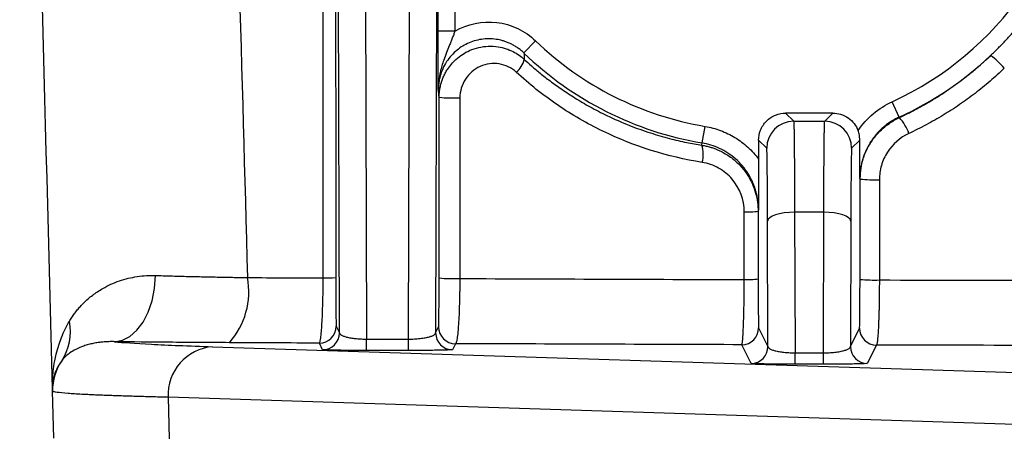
# Model space of a CAD drawing. Header units: millimetres. Extents: x 5 to 597, y 5 to 415.
# Tile 122 of 131: x 486.36 to 492.2, y 315.66 to 318.12. Entities that reach past the tile are written whole.
import ezdxf

# ---------------------------------------------------------------- set-up
doc = ezdxf.new("R2010")
doc.units = ezdxf.units.MM

msp = doc.modelspace()

# ---------------------------------------------------------------- linework, layer by layer
at = {"color": 7, "linetype": 'Continuous', "lineweight": 25}
for p, q in [((488.3991, 321.3319), (488.4145, 316.2262)), ((488.6641, 316.2262), (488.6794, 321.3319)), ((488.2542, 316.2635), (488.2392, 321.2798)), ((488.8394, 321.2798), (488.8244, 316.2635)), ((488.8384, 318.0517), (488.8384, 320.6803)), ((488.9384, 320.6803), (488.9384, 318.0517)), ((488.9384, 318.0517), (488.8384, 318.0517)), ((489.3479, 317.9225), (489.4172, 317.9944)), ((488.8447, 316.5888), (488.8451, 317.6599)), ((491.5737, 317.543), (491.5322, 317.6338)), ((490.8993, 317.566), (490.9474, 317.5179)), ((491.1793, 317.566), (490.8993, 317.566)), ((491.1311, 317.5179), (491.1793, 317.566)), ((490.9474, 317.5179), (491.1311, 317.5179)), ((490.4052, 317.3891), (490.4218, 317.4876)), ((490.4029, 317.3758), (490.4052, 317.3891)), ((490.7393, 317.406), (490.7393, 317.2933)), ((490.7875, 317.3579), (490.7393, 317.406)), ((491.3394, 317.4061), (491.2911, 317.3579)), ((491.3408, 317.1748), (491.3402, 317.1786)), ((491.3406, 316.5804), (491.3408, 317.1748)), ((491.4555, 317.1713), (491.4553, 316.5769)), ((490.6542, 316.5792), (490.6541, 316.9806)), ((490.7384, 316.9941), (490.7367, 316.9841)), ((490.7367, 316.9841), (490.7369, 316.5827)), ((491.1259, 316.9784), (490.9527, 316.9784)), ((490.9527, 316.9784), (490.9552, 316.1448)), ((491.1234, 316.1448), (491.1259, 316.9784)), ((490.7949, 316.1821), (490.7927, 316.9263)), ((491.2859, 316.9263), (491.2837, 316.1821)), ((488.2347, 316.3025), (488.2542, 316.2635)), ((488.8244, 316.2635), (488.8421, 316.299)), ((490.7395, 316.293), (490.7949, 316.1821)), ((491.2837, 316.1821), (491.338, 316.2908)), ((488.4145, 316.1588), (488.4145, 316.2262)), ((488.4145, 316.2262), (488.6641, 316.2262)), ((488.6641, 316.1588), (488.6641, 316.2262)), ((487.5017, 316.1813), (492.5268, 316.0203)), ((488.1542, 316.1635), (488.1348, 316.2025)), ((488.6641, 316.1588), (488.4145, 316.1588)), ((488.9421, 316.199), (488.9244, 316.1635)), ((490.6949, 316.0821), (490.6395, 316.193)), ((491.438, 316.1908), (491.3837, 316.0821)), ((490.9552, 316.0773), (490.9552, 316.1448)), ((490.9552, 316.1448), (491.1234, 316.1448)), ((491.1234, 316.0773), (491.1234, 316.1448)), ((491.1234, 316.0773), (490.9552, 316.0773)), ((486.5529, 315.9179), (486.5526, 315.9302)), ((486.5602, 315.6385), (486.5529, 315.9179)), ((487.2382, 315.8813), (487.2447, 315.635)), ((492.2633, 315.7203), (487.2382, 315.8813))]:
    msp.add_line(p, q, dxfattribs=at)
at = {"color": 7, "linetype": 'Continuous', "lineweight": 25, "flags": 128}
for points in [[(488.1574, 316.5888), (488.1569, 318.3305), (488.1566, 319.4575), (488.1563, 320.5844), (488.156, 321.7114)], [(488.2305, 321.7149), (488.2314, 318.8463), (488.2321, 316.5923)], [(488.9678, 317.6564), (488.9676, 317.0566), (488.9675, 316.5853)], [(491.5737, 317.543), (491.5741, 317.5411), (491.5744, 317.5397)], [(490.9527, 316.9784), (490.9216, 316.9773), (490.8918, 316.9743), (490.8642, 316.9694), (490.84, 316.963), (490.8201, 316.9551), (490.8052, 316.9461), (490.796, 316.9364), (490.7927, 316.9263)], [(491.2859, 316.9263), (491.2826, 316.9364), (491.2733, 316.9461), (491.2585, 316.9551), (491.2386, 316.963), (491.2144, 316.9694), (491.1868, 316.9743), (491.157, 316.9773), (491.1259, 316.9784)], [(486.9206, 316.2109), (486.9671, 316.2194), (487.0119, 316.2422), (487.0533, 316.2787), (487.0898, 316.3274), (487.1201, 316.3865), (487.143, 316.4539), (487.1577, 316.5271), (487.1637, 316.6034)]]:
    msp.add_lwpolyline(points, dxfattribs=at)
at = {"color": 7, "linetype": 'Continuous', "lineweight": 25}
for centre, radius, start, end in [((490.7393, 319.366), 1.9051, 294.59335, 57.03856), ((490.7393, 319.366), 1.9051, 226.05459, 260.40779), ((490.7393, 319.366), 2.005, 226.05459, 260.40779), ((490.7393, 319.366), 2.005, 294.59335, 313.33895), ((491.8221, 317.5151), 0.4901, 40.23792, 53.25369), ((489.2088, 317.9183), 0.1445, 310.53751, 346.58759), ((488.9329, 318.5879), 0.9321, 264.59432, 272.14864), ((490.9475, 317.3579), 0.16, 90.00511, 179.99489), ((491.1311, 317.3579), 0.16, 0.00511, 89.99489), ((491.3631, 317.3512), 0.2832, 19.41954, 41.7247), ((490.243, 317.3225), 0.1686, 343.23291, 18.43624), ((491.4245, 318.0399), 0.8691, 264.47123, 272.04438), ((490.6719, 317.5395), 0.5591, 268.17336, 276.66077), ((487.2562, 316.5087), 0.4601, 318.68753, 10.29517), ((488.1725, 317.0659), 0.4773, 268.18514, 277.16736), ((488.9325, 317.5165), 0.9319, 264.59401, 272.14825), ((490.672, 317.1381), 0.5592, 268.17334, 276.66031), ((491.4243, 317.4454), 0.869, 264.47106, 272.04428), ((486.3525, 316.2681), 0.3063, 326.25851, 11.86298), ((488.1347, 316.3025), 0.1, 270.00695, 359.98651), ((488.9421, 316.299), 0.1, 180.01349, 269.99305), ((490.6395, 316.293), 0.1, 270.00695, 359.98651), ((491.438, 316.2908), 0.1, 180.01349, 269.99305), ((488.1542, 316.2635), 0.1, 270.00695, 359.98651), ((488.9244, 316.2635), 0.1, 180.01349, 269.99305), ((487.5242, 315.8958), 0.2863, 94.50712, 182.90924), ((490.6949, 316.1821), 0.1, 270.00695, 359.98651), ((491.3837, 316.1821), 0.1, 180.01349, 269.99305), ((486.8527, 315.9257), 0.2999, 144.9409, 181.49958)]:
    msp.add_arc(centre, radius, start, end, dxfattribs=at)
for points, knots in [([(486.5526, 315.9302), (486.5089, 317.5977), (486.444, 320.0764), (486.3791, 322.555), (486.3579, 323.366)], [0, 0, 0, 0, 0.672769, 1, 1, 1, 1]), ([(492.1153, 317.9078), (492.1307, 317.9226), (492.1614, 317.9523), (492.2058, 317.9988), (492.249, 318.0468), (492.2908, 318.0966), (492.3311, 318.148), (492.37, 318.2009), (492.4073, 318.2554), (492.4431, 318.3113), (492.4771, 318.3687), (492.5094, 318.4275), (492.5398, 318.4877), (492.5684, 318.5492), (492.5951, 318.6119), (492.6197, 318.6758), (492.6423, 318.7409), (492.6628, 318.807), (492.6811, 318.8741), (492.6972, 318.9422), (492.711, 319.0111), (492.7224, 319.0809), (492.7314, 319.1513), (492.738, 319.2224), (492.7422, 319.2941), (492.7428, 319.342), (492.7431, 319.366)], [0, 0, 0, 0, 0.039186, 0.078585, 0.118198, 0.158024, 0.198063, 0.238316, 0.278782, 0.319463, 0.360357, 0.401467, 0.442792, 0.484334, 0.526092, 0.568069, 0.610264, 0.652679, 0.695314, 0.73817, 0.781249, 0.82455, 0.868076, 0.911825, 0.9558, 1, 1, 1, 1]), ([(488.9384, 318.0517), (489.0131, 318.0954), (489.1013, 318.1139), (489.2305, 318.0984), (489.272, 318.0864), (489.3505, 318.049), (489.3858, 318.0246), (489.4172, 317.9944)], [0, 0, 0, 0, 0.5, 0.5, 0.75, 0.75, 1, 1, 1, 1]), ([(488.8402, 317.7053), (488.8399, 317.7296), (488.8397, 317.7539), (488.8393, 317.8049), (488.8392, 317.8317), (488.8388, 317.8886), (488.8387, 317.9187), (488.8385, 317.9837), (488.8384, 318.0172), (488.8384, 318.0517)], [0, 0, 0, 0, 0.25, 0.25, 0.5, 0.5, 0.75, 0.75, 1, 1, 1, 1]), ([(488.9384, 318.0517), (488.9361, 318.045), (488.9311, 318.0311), (488.9229, 318.0098), (488.914, 317.9875), (488.9024, 317.959), (488.8877, 317.9233), (488.8687, 317.8729), (488.8464, 317.8006), (488.8425, 317.7411), (488.8402, 317.7053)], [0, 0, 0, 0, 0.056742, 0.117718, 0.182469, 0.250634, 0.369154, 0.501361, 0.700538, 1, 1, 1, 1]), ([(489.3479, 317.9225), (489.3419, 317.928), (489.33, 317.939), (489.3107, 317.9534), (489.2908, 317.9661), (489.2706, 317.9768), (489.2506, 317.9857), (489.2311, 317.9927), (489.2123, 317.998), (489.1716, 318.0068), (489.1062, 318.0092), (489.0221, 317.9869), (488.9462, 317.9411), (488.8956, 317.8849), (488.8657, 317.8302), (488.8504, 317.7874), (488.8417, 317.7457), (488.8406, 317.7185), (488.8402, 317.7053)], [0, 0, 0, 0, 0.034934, 0.0694058, 0.1031135, 0.1357584, 0.1670533, 0.1967305, 0.2245471, 0.2502893, 0.3750851, 0.5000092, 0.6177693, 0.7497052, 0.8185375, 0.883373, 0.9438952, 1, 1, 1, 1]), ([(488.8451, 317.6599), (488.8453, 317.6676), (488.8456, 317.6833), (488.8485, 317.707), (488.8533, 317.7311), (488.8603, 317.7553), (488.8694, 317.7794), (488.8808, 317.803), (488.9029, 317.8403), (488.9469, 317.8919), (489.0282, 317.9449), (489.118, 317.966), (489.1917, 317.9617), (489.2415, 317.9496), (489.283, 317.9321), (489.3191, 317.9107), (489.3395, 317.8932), (489.3494, 317.8848)], [0, 0, 0, 0, 0.033042, 0.067142, 0.102229, 0.138212, 0.174983, 0.212417, 0.250375, 0.360856, 0.500153, 0.661766, 0.749634, 0.818632, 0.883536, 0.944028, 1, 1, 1, 1]), ([(491.5744, 317.5397), (491.5941, 317.5491), (491.6336, 317.5679), (491.6916, 317.5985), (491.7487, 317.6309), (491.8048, 317.6651), (491.8597, 317.7012), (491.9134, 317.739), (491.966, 317.7786), (492.0172, 317.82), (492.0672, 317.8629), (492.0993, 317.8928), (492.1153, 317.9078)], [0, 0, 0, 0, 0.1000032, 0.1999966, 0.2999834, 0.3999673, 0.4999515, 0.5999397, 0.6999351, 0.7999414, 0.8999618, 1, 1, 1, 1]), ([(489.3027, 317.8085), (489.2741, 317.8349), (489.2384, 317.8519), (489.1627, 317.8636), (489.1231, 317.8581), (489.0532, 317.8266), (489.0223, 317.8002), (488.9797, 317.7348), (488.9678, 317.696), (488.9678, 317.6564)], [0, 0, 0, 0, 0.25, 0.25, 0.5, 0.5, 0.75, 0.75, 1, 1, 1, 1]), ([(489.3494, 317.8848), (489.3636, 317.8719), (489.3943, 317.8441), (489.4455, 317.8013), (489.5053, 317.7546), (489.5744, 317.7049), (489.6533, 317.6534), (489.7425, 317.6011), (489.8495, 317.5458), (489.9686, 317.4936), (490.0928, 317.4489), (490.2065, 317.416), (490.3086, 317.392), (490.373, 317.3809), (490.4029, 317.3758)], [0, 0, 0, 0, 0.048419, 0.104595, 0.168519, 0.240181, 0.319573, 0.406681, 0.501493, 0.624191, 0.735369, 0.83505, 0.923254, 1, 1, 1, 1]), ([(490.4044, 317.2738), (490.1981, 317.3067), (490.002, 317.3687), (489.7226, 317.504), (489.6319, 317.5564), (489.4607, 317.6731), (489.3795, 317.7376), (489.3027, 317.8085)], [0, 0, 0, 0, 0.5, 0.5, 0.75, 0.75, 1, 1, 1, 1]), ([(492.1962, 317.8317), (492.1823, 317.8186), (492.1545, 317.7926), (492.1116, 317.7549), (492.0677, 317.7184), (492.0228, 317.683), (491.977, 317.6489), (491.9144, 317.6049), (491.8337, 317.553), (491.7337, 317.4956), (491.6647, 317.4621), (491.6301, 317.4454)], [0, 0, 0, 0, 0.082955, 0.165807, 0.248615, 0.331443, 0.41435, 0.497398, 0.664901, 0.832268, 1, 1, 1, 1]), ([(491.3288, 317.4631), (491.3544, 317.5002), (491.385, 317.5338), (491.4535, 317.5912), (491.4911, 317.615), (491.5322, 317.6338)], [0, 0, 0, 0, 0.5, 0.5, 1, 1, 1, 1]), ([(490.7393, 317.406), (490.7393, 317.4249), (490.7427, 317.4452), (490.7583, 317.4846), (490.7705, 317.5036), (490.8018, 317.5348), (490.8207, 317.547), (490.8601, 317.5626), (490.8804, 317.566), (490.8993, 317.566)], [0, 0, 0, 0, 0.25, 0.25, 0.5, 0.5, 0.75, 0.75, 1, 1, 1, 1]), ([(491.1793, 317.566), (491.2095, 317.566), (491.2427, 317.5566), (491.2974, 317.519), (491.318, 317.4914), (491.3288, 317.4631)], [0, 0, 0, 0, 0.5, 0.5, 1, 1, 1, 1]), ([(490.9474, 317.5179), (490.9475, 317.5176), (490.9477, 317.517), (490.948, 317.5139), (490.9482, 317.5092), (490.9485, 317.5029), (490.9487, 317.495), (490.9489, 317.4857), (490.9492, 317.4751), (490.9494, 317.4632), (490.9496, 317.4501), (490.9498, 317.4359), (490.95, 317.4207), (490.9502, 317.4046), (490.9504, 317.3876), (490.9506, 317.3699), (490.9507, 317.3515), (490.9509, 317.3325), (490.9511, 317.313), (490.9512, 317.293), (490.9514, 317.2726), (490.9515, 317.2519), (490.9516, 317.231), (490.9517, 317.2098), (490.9519, 317.1885), (490.952, 317.1671), (490.9521, 317.1457), (490.9522, 317.1243), (490.9523, 317.1029), (490.9524, 317.0817), (490.9524, 317.0606), (490.9525, 317.0397), (490.9526, 317.0191), (490.9526, 316.9987), (490.9527, 316.9851), (490.9527, 316.9784)], [0, 0, 0, 0, 0.038892, 0.077247, 0.115066, 0.152348, 0.189092, 0.225301, 0.260972, 0.296106, 0.330704, 0.364765, 0.398289, 0.431276, 0.463727, 0.495641, 0.527017, 0.557857, 0.588161, 0.617927, 0.647156, 0.675849, 0.704005, 0.731624, 0.758706, 0.785251, 0.81126, 0.836731, 0.861666, 0.886064, 0.909925, 0.933249, 0.956036, 0.978286, 1, 1, 1, 1]), ([(491.1259, 316.9784), (491.1259, 316.9908), (491.126, 317.0162), (491.1261, 317.0541), (491.1263, 317.0928), (491.1264, 317.1319), (491.1266, 317.1712), (491.1268, 317.2103), (491.1271, 317.249), (491.1273, 317.2868), (491.1276, 317.3234), (491.1279, 317.3584), (491.1282, 317.3912), (491.1286, 317.4214), (491.129, 317.4485), (491.1293, 317.4719), (491.1298, 317.4913), (491.1302, 317.5058), (491.1307, 317.5155), (491.131, 317.5171), (491.1311, 317.5179)], [0, 0, 0, 0, 0.0402214, 0.082247, 0.126077, 0.1717112, 0.2191495, 0.268392, 0.3194385, 0.372289, 0.4269435, 0.4834019, 0.5416641, 0.60173, 0.6635996, 0.7272728, 0.7927495, 0.8600297, 0.9291132, 1, 1, 1, 1]), ([(491.5737, 317.543), (491.5658, 317.5392), (491.5498, 317.5315), (491.5266, 317.5177), (491.5036, 317.5022), (491.4813, 317.4846), (491.4599, 317.4651), (491.4396, 317.4436), (491.4207, 317.4204), (491.4036, 317.3958), (491.387, 317.3678), (491.3705, 317.3336), (491.3549, 317.2901), (491.3427, 317.2373), (491.341, 317.1989), (491.3402, 317.1786)], [0, 0, 0, 0, 0.057432, 0.116498, 0.177119, 0.239196, 0.30261, 0.367225, 0.432884, 0.499416, 0.56332, 0.646436, 0.748031, 0.866669, 1, 1, 1, 1]), ([(491.3408, 317.1748), (491.3409, 317.1837), (491.3413, 317.2017), (491.3442, 317.2289), (491.3488, 317.2564), (491.3556, 317.2841), (491.3645, 317.3116), (491.3756, 317.3389), (491.3887, 317.3656), (491.408, 317.3984), (491.4367, 317.4372), (491.4743, 317.4751), (491.5201, 317.5113), (491.554, 317.529), (491.5744, 317.5397)], [0, 0, 0, 0, 0.058269, 0.117956, 0.178967, 0.241193, 0.304506, 0.368763, 0.433806, 0.499467, 0.617993, 0.749321, 0.848812, 1, 1, 1, 1]), ([(490.4218, 317.4876), (490.4534, 317.4822), (490.484, 317.474), (490.5432, 317.4518), (490.5721, 317.4378), (490.6264, 317.4045), (490.6517, 317.3855), (490.6985, 317.3428), (490.7201, 317.319), (490.7393, 317.2933)], [0, 0, 0, 0, 0.25, 0.25, 0.5, 0.5, 0.75, 0.75, 1, 1, 1, 1]), ([(491.3394, 317.4061), (491.3392, 317.4117), (491.3389, 317.4213), (491.3367, 317.4359), (491.3336, 317.4495), (491.3303, 317.4587), (491.3288, 317.4631)], [0, 0, 0, 0, 0.290269, 0.500205, 0.762717, 1, 1, 1, 1]), ([(491.6301, 317.4454), (491.5781, 317.4211), (491.5336, 317.3819), (491.4876, 317.3098), (491.4757, 317.2835), (491.4596, 317.2284), (491.4555, 317.2002), (491.4555, 317.1713)], [0, 0, 0, 0, 0.5, 0.5, 0.75, 0.75, 1, 1, 1, 1]), ([(490.4029, 317.3758), (490.4115, 317.3742), (490.4281, 317.3712), (490.4516, 317.365), (490.4728, 317.3581), (490.4916, 317.3509), (490.5079, 317.3437), (490.5218, 317.3368), (490.5516, 317.3208), (490.5937, 317.2918), (490.6407, 317.2455), (490.6767, 317.1967), (490.7037, 317.1461), (490.7228, 317.0928), (490.7346, 317.0385), (490.736, 317.0021), (490.7367, 316.9841)], [0, 0, 0, 0, 0.046984, 0.090637, 0.130661, 0.166807, 0.198871, 0.226693, 0.250145, 0.380599, 0.499946, 0.602444, 0.704674, 0.805619, 0.904334, 1, 1, 1, 1]), ([(490.7384, 316.9941), (490.7383, 317.0031), (490.7379, 317.0213), (490.735, 317.0488), (490.7302, 317.0765), (490.7234, 317.1043), (490.7103, 317.1445), (490.6864, 317.196), (490.6481, 317.2505), (490.6043, 317.2954), (490.5583, 317.3305), (490.5088, 317.3579), (490.4576, 317.3782), (490.4224, 317.3855), (490.4052, 317.3891)], [0, 0, 0, 0, 0.048068, 0.097215, 0.147356, 0.198398, 0.25023, 0.373237, 0.500059, 0.604214, 0.707242, 0.80812, 0.90595, 1, 1, 1, 1]), ([(491.3402, 317.1786), (491.3401, 317.1969), (491.34, 317.2249), (491.3398, 317.262), (491.3397, 317.2943), (491.3396, 317.3299), (491.3394, 317.3687), (491.3394, 317.394), (491.3394, 317.4061)], [0, 0, 0, 0, 0.250352, 0.381866, 0.500227, 0.682048, 0.848411, 1, 1, 1, 1]), ([(490.7927, 316.9263), (490.7925, 316.9845), (490.7923, 317.0425), (490.7916, 317.1492), (490.7911, 317.1977), (490.7902, 317.2769), (490.7897, 317.3075), (490.7886, 317.3477), (490.788, 317.3573), (490.7875, 317.3579)], [0, 0, 0, 0, 0.25, 0.25, 0.5, 0.5, 0.75, 0.75, 1, 1, 1, 1]), ([(491.2911, 317.3579), (491.2906, 317.3573), (491.29, 317.3477), (491.2889, 317.3075), (491.2884, 317.2769), (491.2874, 317.1977), (491.287, 317.1492), (491.2863, 317.0425), (491.2861, 316.9845), (491.2859, 316.9263)], [0, 0, 0, 0, 0.25, 0.25, 0.5, 0.5, 0.75, 0.75, 1, 1, 1, 1]), ([(490.6541, 316.9806), (490.654, 317.0518), (490.6284, 317.1208), (490.5598, 317.2009), (490.5328, 317.2229), (490.4717, 317.257), (490.439, 317.2683), (490.4044, 317.2738)], [0, 0, 0, 0, 0.5, 0.5, 0.75, 0.75, 1, 1, 1, 1]), ([(490.7393, 317.2933), (490.7393, 317.2856), (490.7393, 317.2699), (490.7393, 317.2457), (490.7392, 317.2204), (490.7392, 317.1941), (490.7391, 317.1666), (490.739, 317.1273), (490.7388, 317.0695), (490.7385, 317.0219), (490.7384, 316.9941)], [0, 0, 0, 0, 0.072426, 0.148765, 0.229392, 0.314622, 0.404723, 0.499923, 0.707733, 1, 1, 1, 1]), ([(486.6523, 316.3311), (486.6571, 316.339), (486.6667, 316.3548), (486.6825, 316.3774), (486.6994, 316.3992), (486.7175, 316.4202), (486.7465, 316.4506), (486.7889, 316.4875), (486.8438, 316.5241), (486.8975, 316.5517), (486.9482, 316.5719), (487.0005, 316.5873), (487.0539, 316.5977), (487.1081, 316.6037), (487.1454, 316.6035), (487.1637, 316.6034)], [0, 0, 0, 0, 0.050157, 0.100297, 0.150434, 0.200578, 0.25074, 0.377391, 0.499383, 0.590334, 0.678034, 0.762637, 0.844335, 0.923363, 1, 1, 1, 1]), ([(487.1637, 316.6034), (487.1785, 316.603), (487.2078, 316.602), (487.2529, 316.6008), (487.2983, 316.5995), (487.344, 316.5983), (487.3899, 316.5972), (487.4359, 316.5962), (487.4818, 316.5952), (487.5277, 316.5942), (487.5734, 316.5933), (487.6188, 316.5925), (487.6638, 316.5917), (487.694, 316.5912), (487.7089, 316.591)], [0, 0, 0, 0, 0.090323, 0.179467, 0.267398, 0.354081, 0.43949, 0.523599, 0.606387, 0.687836, 0.767932, 0.846663, 0.924021, 1, 1, 1, 1]), ([(488.1348, 316.2025), (488.1352, 316.2028), (488.1362, 316.2034), (488.138, 316.2073), (488.1404, 316.2161), (488.1435, 316.235), (488.147, 316.2675), (488.1504, 316.3161), (488.1533, 316.3733), (488.1552, 316.433), (488.1564, 316.4885), (488.1572, 316.5384), (488.1573, 316.5721), (488.1574, 316.5888)], [0, 0, 0, 0, 0.037907, 0.09162, 0.162188, 0.250651, 0.383423, 0.50023, 0.629512, 0.749925, 0.834659, 0.918233, 1, 1, 1, 1]), ([(488.2321, 316.5923), (488.2321, 316.5533), (488.2322, 316.5154), (488.2324, 316.4627), (488.2325, 316.4461), (488.2327, 316.4148), (488.2328, 316.4001), (488.2332, 316.3607), (488.2334, 316.3396), (488.2341, 316.311), (488.2344, 316.3032), (488.2347, 316.3025)], [0, 0, 0, 0, 0.25, 0.25, 0.375, 0.375, 0.5, 0.5, 0.75, 0.75, 1, 1, 1, 1]), ([(488.8421, 316.299), (488.8425, 316.2997), (488.8428, 316.3074), (488.8432, 316.3292), (488.8434, 316.338), (488.8437, 316.3586), (488.8438, 316.3707), (488.8441, 316.3971), (488.8442, 316.4115), (488.8444, 316.4427), (488.8444, 316.4596), (488.8447, 316.5119), (488.8447, 316.55), (488.8447, 316.5888)], [0, 0, 0, 0, 0.25, 0.25, 0.375, 0.375, 0.5, 0.5, 0.625, 0.625, 0.75, 0.75, 1, 1, 1, 1]), ([(488.9675, 316.5853), (488.9674, 316.577), (488.9674, 316.5603), (488.9671, 316.5353), (488.9668, 316.5103), (488.9664, 316.4854), (488.9658, 316.4609), (488.9648, 316.4222), (488.9629, 316.37), (488.9597, 316.3135), (488.956, 316.2646), (488.9523, 316.2343), (488.9492, 316.2163), (488.9468, 316.2069), (488.9445, 316.2007), (488.9429, 316.1996), (488.9421, 316.199)], [0, 0, 0, 0, 0.040714, 0.081955, 0.123649, 0.165714, 0.208066, 0.250615, 0.371031, 0.500224, 0.613241, 0.749902, 0.813018, 0.874792, 0.937772, 1, 1, 1, 1]), ([(490.6395, 316.193), (490.6397, 316.1933), (490.6404, 316.1939), (490.6416, 316.1978), (490.6431, 316.2066), (490.6452, 316.2257), (490.6474, 316.2585), (490.6494, 316.3021), (490.651, 316.3464), (490.6522, 316.3904), (490.6531, 316.4369), (490.6537, 316.4846), (490.6541, 316.5321), (490.6541, 316.5637), (490.6542, 316.5792)], [0, 0, 0, 0, 0.0374437, 0.0909581, 0.1616415, 0.2505821, 0.3831486, 0.5001259, 0.5887564, 0.676097, 0.7614436, 0.8441849, 0.9238263, 1, 1, 1, 1]), ([(490.7369, 316.5827), (490.7369, 316.5441), (490.737, 316.5065), (490.7372, 316.454), (490.7372, 316.4375), (490.7374, 316.4063), (490.7375, 316.3916), (490.7379, 316.3519), (490.7382, 316.3306), (490.7388, 316.3017), (490.7391, 316.2937), (490.7395, 316.293)], [0, 0, 0, 0, 0.25, 0.25, 0.375, 0.375, 0.5, 0.5, 0.75, 0.75, 1, 1, 1, 1]), ([(491.338, 316.2908), (491.3383, 316.2915), (491.3387, 316.2993), (491.3391, 316.3212), (491.3393, 316.3301), (491.3395, 316.3509), (491.3397, 316.363), (491.3399, 316.3895), (491.34, 316.404), (491.3402, 316.4351), (491.3403, 316.452), (491.3405, 316.504), (491.3406, 316.5419), (491.3406, 316.5804)], [0, 0, 0, 0, 0.25, 0.25, 0.375, 0.375, 0.5, 0.5, 0.625, 0.625, 0.75, 0.75, 1, 1, 1, 1]), ([(491.4553, 316.5769), (491.4553, 316.5677), (491.4552, 316.5491), (491.4551, 316.5209), (491.4548, 316.4924), (491.4545, 316.4638), (491.454, 316.4353), (491.4534, 316.4072), (491.4527, 316.3798), (491.4518, 316.3534), (491.4509, 316.3283), (491.4495, 316.2959), (491.4475, 316.2567), (491.4445, 316.2195), (491.4414, 316.1988), (491.4393, 316.1919), (491.4383, 316.191), (491.438, 316.1908)], [0, 0, 0, 0, 0.045341, 0.091975, 0.139837, 0.188848, 0.238908, 0.289904, 0.341706, 0.394172, 0.447146, 0.500463, 0.6136, 0.750108, 0.882372, 0.964112, 1, 1, 1, 1]), ([(486.5526, 315.9302), (486.5524, 315.9398), (486.5521, 315.9609), (486.5533, 315.9956), (486.5569, 316.042), (486.5639, 316.0898), (486.5751, 316.1419), (486.5881, 316.1881), (486.6061, 316.238), (486.6267, 316.2852), (486.644, 316.3162), (486.6523, 316.3311)], [0, 0, 0, 0, 0.069261, 0.152804, 0.250882, 0.4056, 0.500641, 0.63431, 0.749675, 0.879413, 1, 1, 1, 1]), ([(486.9206, 316.2109), (486.9116, 316.2111), (486.8929, 316.2114), (486.8653, 316.2101), (486.8369, 316.2075), (486.8082, 316.2033), (486.7793, 316.1974), (486.7507, 316.1897), (486.7206, 316.1792), (486.6878, 316.1645), (486.6527, 316.1434), (486.6254, 316.1204), (486.6119, 316.1037), (486.6072, 316.098)], [0, 0, 0, 0, 0.057569, 0.119701, 0.186442, 0.257835, 0.333917, 0.414721, 0.500271, 0.610414, 0.749926, 0.914344, 1, 1, 1, 1]), ([(486.9206, 316.2109), (486.9682, 316.2058), (487.0414, 316.2006), (487.2364, 316.1907), (487.3584, 316.1858), (487.5017, 316.1813)], [0, 0, 0, 0, 0.5, 0.5, 1, 1, 1, 1]), ([(487.6018, 316.205), (487.4773, 316.2056), (487.3584, 316.2064), (487.1314, 316.2084), (487.0232, 316.2096), (486.9206, 316.2109)], [0, 0, 0, 0, 0.5, 0.5, 1, 1, 1, 1]), ([(488.2542, 316.2635), (488.2545, 316.2621), (488.255, 316.2594), (488.258, 316.2557), (488.2616, 316.2525), (488.2684, 316.2482), (488.2803, 316.243), (488.3012, 316.237), (488.3262, 316.2322), (488.3547, 316.2287), (488.3844, 316.2266), (488.4045, 316.2263), (488.4145, 316.2262)], [0, 0, 0, 0, 0.08028, 0.149765, 0.208454, 0.256349, 0.398754, 0.52393, 0.654874, 0.776526, 0.88962, 1, 1, 1, 1]), ([(488.6641, 316.2262), (488.6698, 316.2262), (488.6812, 316.2263), (488.6984, 316.2271), (488.7154, 316.2283), (488.732, 316.2298), (488.748, 316.2319), (488.7632, 316.2343), (488.7803, 316.2378), (488.7983, 316.243), (488.8124, 316.2491), (488.8221, 316.2562), (488.8235, 316.2608), (488.8244, 316.2635)], [0, 0, 0, 0, 0.0629116, 0.1271537, 0.1929765, 0.2606128, 0.3302772, 0.402166, 0.4764582, 0.6015358, 0.7439575, 0.8504001, 1, 1, 1, 1]), ([(488.4145, 316.1588), (488.384, 316.1588), (488.3511, 316.1589), (488.2873, 316.1593), (488.2567, 316.1597), (488.206, 316.1606), (488.186, 316.1612), (488.1604, 316.1624), (488.1545, 316.163), (488.1542, 316.1635)], [0, 0, 0, 0, 0.25, 0.25, 0.5, 0.5, 0.75, 0.75, 1, 1, 1, 1]), ([(488.9244, 316.1635), (488.9241, 316.163), (488.9182, 316.1624), (488.8926, 316.1612), (488.8726, 316.1606), (488.8219, 316.1597), (488.7913, 316.1593), (488.7275, 316.1589), (488.6946, 316.1588), (488.6641, 316.1588)], [0, 0, 0, 0, 0.25, 0.25, 0.5, 0.5, 0.75, 0.75, 1, 1, 1, 1]), ([(490.7949, 316.1821), (490.7952, 316.1807), (490.7957, 316.178), (490.7987, 316.1743), (490.8023, 316.1711), (490.809, 316.1668), (490.821, 316.1616), (490.8419, 316.1556), (490.8669, 316.1508), (490.8954, 316.1473), (490.925, 316.1452), (490.9452, 316.1449), (490.9552, 316.1448)], [0, 0, 0, 0, 0.08028, 0.149765, 0.208454, 0.256349, 0.398754, 0.52393, 0.654874, 0.776526, 0.88962, 1, 1, 1, 1]), ([(491.1234, 316.1448), (491.1291, 316.1448), (491.1405, 316.1449), (491.1577, 316.1457), (491.1747, 316.1469), (491.1913, 316.1484), (491.2074, 316.1504), (491.2225, 316.1529), (491.2396, 316.1564), (491.2576, 316.1616), (491.2717, 316.1677), (491.2814, 316.1748), (491.2828, 316.1794), (491.2837, 316.1821)], [0, 0, 0, 0, 0.062912, 0.127154, 0.192977, 0.260613, 0.330277, 0.402166, 0.476458, 0.601536, 0.743958, 0.8504, 1, 1, 1, 1]), ([(486.6072, 316.098), (486.603, 316.0922), (486.5943, 316.0801), (486.583, 316.0606), (486.5728, 316.0392), (486.563, 316.0125), (486.5539, 315.976), (486.5531, 315.9471), (486.5526, 315.9302)], [0, 0, 0, 0, 0.111864, 0.232458, 0.361787, 0.499852, 0.707328, 1, 1, 1, 1]), ([(490.9552, 316.0773), (490.9247, 316.0773), (490.8918, 316.0775), (490.828, 316.0779), (490.7974, 316.0783), (490.7467, 316.0792), (490.7267, 316.0798), (490.7011, 316.081), (490.6952, 316.0816), (490.6949, 316.0821)], [0, 0, 0, 0, 0.25, 0.25, 0.5, 0.5, 0.75, 0.75, 1, 1, 1, 1]), ([(491.3837, 316.0821), (491.3834, 316.0816), (491.3775, 316.081), (491.3519, 316.0798), (491.3319, 316.0792), (491.2812, 316.0783), (491.2506, 316.0779), (491.1868, 316.0775), (491.1539, 316.0773), (491.1234, 316.0773)], [0, 0, 0, 0, 0.25, 0.25, 0.5, 0.5, 0.75, 0.75, 1, 1, 1, 1]), ([(487.2382, 315.8813), (487.2212, 315.8817), (487.1872, 315.8826), (487.1384, 315.8838), (487.0914, 315.8851), (487.0463, 315.8864), (487.0031, 315.8876), (486.9618, 315.889), (486.9223, 315.8903), (486.8849, 315.8916), (486.8493, 315.893), (486.8157, 315.8944), (486.7841, 315.8958), (486.7545, 315.8973), (486.703, 315.9), (486.6344, 315.9043), (486.5859, 315.909), (486.5635, 315.9129), (486.5546, 315.9154), (486.5534, 315.9171), (486.5529, 315.9179)], [0, 0, 0, 0, 0.038466, 0.076933, 0.1154, 0.153867, 0.192334, 0.230801, 0.269268, 0.307735, 0.346203, 0.38467, 0.423138, 0.461606, 0.500073, 0.638221, 0.80524, 0.873256, 0.938176, 1, 1, 1, 1])]:
    msp.add_open_spline(points, degree=3, knots=knots, dxfattribs=at)
at = {"color": 8, "linetype": 'Continuous', "lineweight": 25}
msp.add_open_spline([(487.5183, 323.366), (487.5477, 322.3219), (487.6112, 320.0635), (487.6747, 317.8052), (487.7089, 316.591)], degree=3, knots=[0, 0, 0, 0, 0.462357, 1, 1, 1, 1], dxfattribs=at)
at = {"color": 7, "linetype": 'Continuous', "lineweight": 25}
for points in [[(489.3479, 317.9225), (489.3484, 317.9098), (489.3489, 317.8973), (489.3494, 317.8848)], [(488.8451, 317.6599), (488.8434, 317.6749), (488.8418, 317.6901), (488.8402, 317.7053)], [(487.7089, 316.591), (487.8581, 316.5902), (488.0076, 316.5895), (488.1574, 316.5888)], [(488.9675, 316.5853), (489.5264, 316.583), (490.0889, 316.5809), (490.6542, 316.5792)], [(491.4553, 316.5769), (492.1269, 316.5751), (492.8016, 316.5737), (493.4783, 316.5727)], [(488.1348, 316.2025), (487.9567, 316.2033), (487.779, 316.2041), (487.6018, 316.205)], [(490.6395, 316.193), (490.0708, 316.1948), (489.5045, 316.1968), (488.9421, 316.199)], [(493.4726, 316.1867), (492.7922, 316.1877), (492.1133, 316.1891), (491.438, 316.1908)]]:
    msp.add_open_spline(points, degree=3, dxfattribs=at)

doc.saveas('drawing.dxf')
